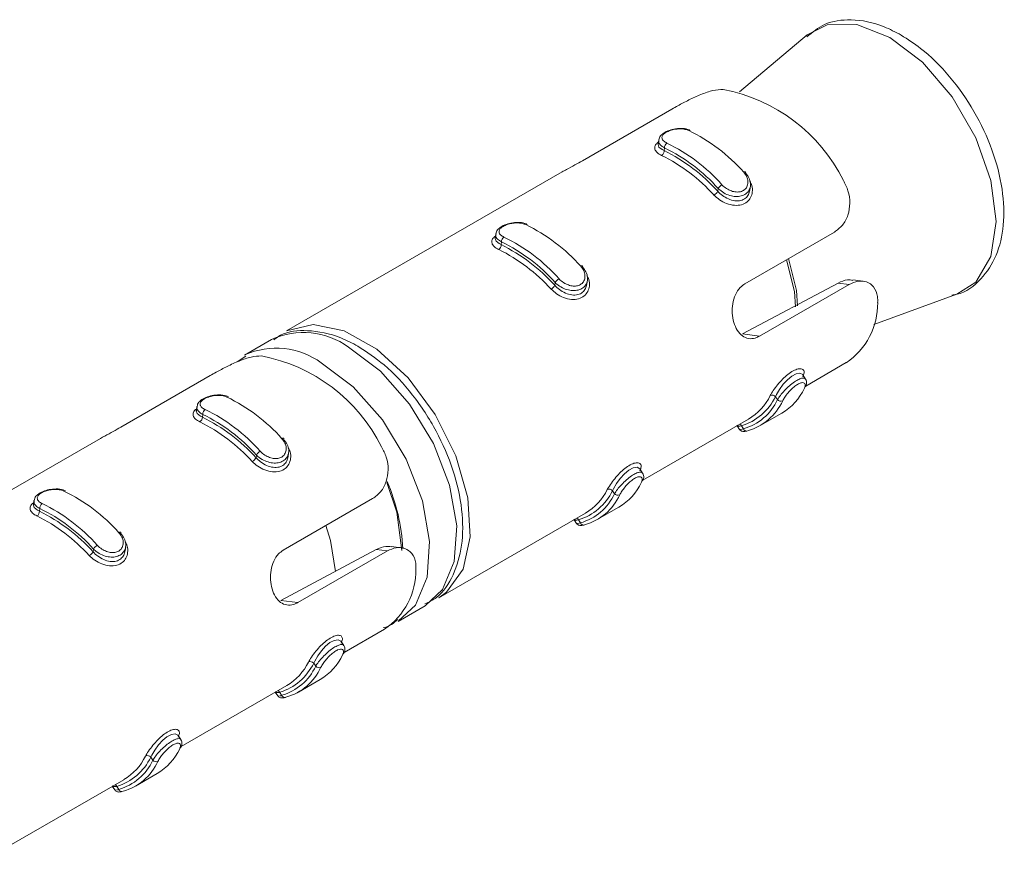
# Model space of a CAD drawing. Header units: millimetres. Extents: x -167 to 576, y -740 to -71.
# Tile 7 of 21: x 162 to 187, y -450 to -428. Entities that reach past the tile are written whole.
import ezdxf

# ---------------------------------------------------------------- set-up
doc = ezdxf.new("R2010")
doc.units = ezdxf.units.MM

msp = doc.modelspace()

# ---------------------------------------------------------------- linework, layer by layer
at = {"color": 7, "linetype": 'Continuous', "lineweight": 15}
for p, q in [((182.329, -428.417), (180.564, -429.897)), ((178.806, -430.349), (176.477, -431.694)), ((178.462, -431.153), (178.446, -431.26)), ((178.603, -431.429), (178.614, -431.359)), ((175.949, -431.984), (168.774, -436.126)), ((180.001, -432.486), (180.011, -432.417)), ((180.833, -432.462), (180.849, -432.355)), ((174.219, -433.602), (174.204, -433.709)), ((180.708, -434.897), (183.037, -433.552)), ((174.361, -433.878), (174.371, -433.808)), ((175.758, -434.936), (175.768, -434.866)), ((176.591, -434.911), (176.606, -434.804)), ((180.643, -436.202), (183.131, -434.878)), ((183.42, -434.915), (181.09, -436.26)), ((183.42, -434.915), (183.131, -434.878)), ((183.784, -434.83), (183.517, -434.795)), ((184.063, -435.959), (186.228, -435.17)), ((181.09, -436.26), (180.643, -436.202)), ((168.384, -436.35), (167.677, -436.758)), ((167.715, -436.779), (167.486, -436.932)), ((182.291, -437.559), (183.344, -436.951)), ((166.785, -437.289), (164.456, -438.633)), ((182.287, -437.377), (182.216, -437.27)), ((181.503, -437.837), (181.554, -437.914)), ((166.441, -438.092), (166.426, -438.199)), ((166.583, -438.368), (166.593, -438.299)), ((181.105, -438.588), (181.671, -438.262)), ((178.049, -440.008), (180.799, -438.421)), ((180.502, -438.592), (180.566, -438.689)), ((180.616, -438.596), (180.667, -438.674)), ((163.928, -438.924), (156.753, -443.065)), ((168.813, -439.401), (168.828, -439.294)), ((167.98, -439.426), (167.99, -439.356)), ((178.044, -439.826), (177.973, -439.719)), ((177.26, -440.286), (177.312, -440.363)), ((162.199, -440.541), (162.183, -440.648)), ((168.687, -441.836), (171.016, -440.491)), ((162.34, -440.817), (162.35, -440.748)), ((172.738, -443.074), (176.556, -440.87)), ((176.863, -441.038), (177.428, -440.711)), ((176.259, -441.042), (176.324, -441.139)), ((176.373, -441.046), (176.425, -441.123)), ((163.737, -441.875), (163.747, -441.806)), ((164.57, -441.85), (164.586, -441.743)), ((168.622, -443.141), (171.111, -441.817)), ((171.399, -441.855), (169.07, -443.199)), ((171.399, -441.855), (171.111, -441.817)), ((171.763, -441.769), (171.496, -441.734)), ((169.07, -443.199), (168.622, -443.141)), ((171.677, -443.687), (172.384, -443.279)), ((170.271, -444.499), (171.323, -443.891)), ((170.266, -444.316), (170.195, -444.209)), ((169.482, -444.776), (169.533, -444.854)), ((169.085, -445.528), (169.65, -445.201)), ((166.028, -446.948), (168.778, -445.36)), ((168.481, -445.532), (168.545, -445.629)), ((168.595, -445.536), (168.646, -445.613)), ((166.023, -446.765), (165.952, -446.658)), ((165.239, -447.225), (165.291, -447.303)), ((160.717, -450.014), (164.535, -447.81)), ((164.842, -447.977), (165.408, -447.65)), ((164.238, -447.981), (164.303, -448.078)), ((164.352, -447.985), (164.404, -448.063))]:
    msp.add_line(p, q, dxfattribs=at)
at = {"color": 8, "linetype": 'Continuous', "lineweight": 15, "flags": 128}
for points in [[(186.228, -435.17), (186.718, -434.854), (187.112, -434.189), (187.247, -433.279), (187.112, -432.212), (186.718, -431.093), (186.105, -430.031), (185.333, -429.13), (184.476, -428.48), (183.62, -428.142), (182.848, -428.15), (182.329, -428.417)], [(182.026, -435.497), (181.994, -435.099), (181.787, -434.274)], [(181.84, -434.243), (182.048, -435.071), (182.08, -435.472)], [(172.384, -443.279), (172.834, -442.862), (173.142, -442.133), (173.205, -441.199), (173.017, -440.141), (172.596, -439.055), (171.978, -438.036), (171.218, -437.175), (170.384, -436.548)], [(169.677, -436.956), (170.511, -437.583), (171.271, -438.444), (171.889, -439.463), (172.31, -440.549), (172.498, -441.607), (172.435, -442.541), (172.127, -443.27), (171.692, -443.678)], [(180.572, -438.686), (180.577, -438.694), (180.637, -438.684), (180.667, -438.674), (180.667, -438.674), (180.667, -438.674)], [(176.329, -441.135), (176.335, -441.143), (176.395, -441.133), (176.425, -441.123), (176.425, -441.123), (176.425, -441.123)], [(168.551, -445.625), (168.556, -445.634), (168.617, -445.623), (168.646, -445.613), (168.646, -445.613), (168.646, -445.613)], [(164.309, -448.074), (164.314, -448.083), (164.374, -448.073), (164.404, -448.063), (164.404, -448.063), (164.404, -448.063)]]:
    msp.add_lwpolyline(points, dxfattribs=at)
at = {"color": 7, "linetype": 'Continuous', "lineweight": 15, "flags": 128}
for points in [[(178.449, -431.26), (178.445, -431.27), (178.47, -431.338), (178.55, -431.403), (178.603, -431.429), (178.603, -431.429), (178.603, -431.429)], [(180.718, -432.009), (180.722, -431.998), (180.724, -431.99), (180.722, -431.983), (180.717, -431.979), (180.71, -431.978), (180.701, -431.98), (180.689, -431.984), (180.676, -431.991)], [(174.207, -433.71), (174.203, -433.719), (174.227, -433.788), (174.308, -433.852), (174.361, -433.878), (174.361, -433.878), (174.361, -433.878)], [(176.475, -434.458), (176.48, -434.447), (176.481, -434.439), (176.479, -434.432), (176.475, -434.429), (176.468, -434.428), (176.458, -434.429), (176.446, -434.434), (176.433, -434.44)], [(168.774, -436.126), (169.467, -435.959), (170.276, -436.121), (171.125, -436.599), (171.94, -437.348), (172.646, -438.302), (173.18, -439.373), (173.494, -440.467), (173.558, -441.483), (173.368, -442.329), (172.941, -442.931), (172.738, -443.074)], [(182.213, -437.271), (182.211, -437.263), (182.141, -437.227), (182.039, -437.242), (181.925, -437.303), (181.813, -437.396), (181.706, -437.515), (181.607, -437.65), (181.528, -437.784), (181.503, -437.837), (181.503, -437.837), (181.503, -437.837)], [(166.428, -438.2), (166.425, -438.209), (166.449, -438.278), (166.53, -438.343), (166.583, -438.368), (166.583, -438.368), (166.583, -438.368)], [(168.697, -438.948), (168.701, -438.938), (168.703, -438.929), (168.701, -438.923), (168.697, -438.919), (168.689, -438.918), (168.68, -438.92), (168.668, -438.924), (168.655, -438.931)], [(177.971, -439.721), (177.968, -439.712), (177.899, -439.676), (177.796, -439.691), (177.682, -439.752), (177.57, -439.845), (177.463, -439.964), (177.365, -440.099), (177.286, -440.233), (177.26, -440.286), (177.26, -440.286), (177.26, -440.286)], [(171.381, -440.076), (171.642, -440.846), (171.774, -441.842)], [(162.186, -440.649), (162.182, -440.658), (162.206, -440.727), (162.287, -440.792), (162.34, -440.817), (162.34, -440.817), (162.34, -440.817)], [(164.455, -441.397), (164.459, -441.387), (164.46, -441.378), (164.458, -441.372), (164.454, -441.368), (164.447, -441.367), (164.437, -441.369), (164.426, -441.373), (164.412, -441.38)], [(169.799, -441.194), (169.92, -441.58), (170.049, -442.393)], [(170.192, -444.211), (170.19, -444.202), (170.12, -444.167), (170.018, -444.182), (169.904, -444.242), (169.792, -444.336), (169.685, -444.454), (169.586, -444.589), (169.507, -444.723), (169.482, -444.776), (169.482, -444.776), (169.482, -444.776)], [(165.95, -446.66), (165.947, -446.651), (165.878, -446.616), (165.775, -446.631), (165.661, -446.691), (165.549, -446.785), (165.442, -446.903), (165.344, -447.038), (165.265, -447.173), (165.239, -447.225), (165.239, -447.225), (165.239, -447.225)]]:
    msp.add_lwpolyline(points, dxfattribs=at)
at = {"color": 7, "linetype": 'Continuous', "lineweight": 15}
for centre, radius, start, end in [((179.321, -434.171), 4.411, 26.4486, 79.2965), ((177.229, -435.055), 4.612, 41.6341, 64.1111), ((178.755, -431.351), 0.141, 123.3858, 183.3729), ((176.65, -435.404), 4.497, 41.6348, 64.1107), ((176.663, -435.382), 4.612, 41.6341, 64.1111), ((178.461, -431.435), 0.143, 303.2754, 2.6631), ((176.482, -435.688), 4.617, 42.2008, 63.5445), ((176.495, -435.665), 4.732, 42.2004, 63.5453), ((180.25, -432.557), 0.277, 120.3499, 149.6654), ((179.767, -432.355), 0.269, 300.3775, 330.6429), ((172.986, -437.504), 4.612, 41.6341, 64.1111), ((174.512, -433.8), 0.141, 123.3882, 183.3704), ((172.421, -437.831), 4.612, 41.6341, 64.1111), ((174.218, -433.884), 0.143, 303.2754, 2.6631), ((172.253, -438.114), 4.732, 42.2004, 63.5453), ((172.408, -437.854), 4.497, 41.6348, 64.1107), ((172.24, -438.137), 4.617, 42.2008, 63.5445), ((175.524, -434.804), 0.269, 300.3775, 330.6429), ((176.007, -435.006), 0.277, 120.3512, 149.6641), ((182.31, -435.414), 1.854, 303.9313, 0.8135), ((167.3, -441.11), 4.411, 26.4486, 79.2965), ((180.042, -437.149), 1.48, 300.76, 333.6449), ((181.415, -437.911), 0.115, 40.2002, 114.3994), ((180.908, -436.983), 1.49, 300.8292, 334.7819), ((165.208, -441.995), 4.612, 41.6341, 64.1111), ((180.189, -437.201), 1.459, 286.9932, 334.1664), ((180.288, -437.334), 1.393, 285.7918, 335.3669), ((180.391, -437.348), 1.429, 285.7914, 335.3677), ((181.642, -437.839), 0.116, 220.7926, 294.4766), ((166.734, -438.29), 0.141, 123.3882, 183.3704), ((164.629, -442.344), 4.497, 41.6348, 64.1107), ((164.642, -442.321), 4.612, 41.6341, 64.1111), ((166.44, -438.375), 0.143, 303.2754, 2.6631), ((164.462, -442.627), 4.617, 42.2008, 63.5445), ((164.475, -442.605), 4.732, 42.2004, 63.5453), ((168.229, -439.496), 0.277, 120.3512, 149.6641), ((167.746, -439.294), 0.269, 300.3775, 330.6429), ((176.665, -439.432), 1.49, 300.8292, 334.7819), ((160.965, -444.444), 4.612, 41.6341, 64.1111), ((175.947, -439.65), 1.459, 286.9932, 334.1664), ((176.045, -439.783), 1.393, 285.7918, 335.3669), ((175.799, -439.599), 1.48, 300.76, 333.6449), ((177.173, -440.36), 0.115, 40.2002, 114.3994), ((177.399, -440.288), 0.116, 220.7954, 294.4738), ((162.491, -440.739), 0.141, 123.3877, 183.3716), ((160.4, -444.77), 4.612, 41.6341, 64.1111), ((176.148, -439.798), 1.429, 285.7914, 335.3677), ((162.197, -440.824), 0.143, 303.2755, 2.6623), ((160.232, -445.054), 4.732, 42.2004, 63.5453), ((160.387, -444.793), 4.497, 41.6348, 64.1107), ((160.219, -445.076), 4.617, 42.2008, 63.5445), ((163.503, -441.743), 0.269, 300.3776, 330.6425), ((163.987, -441.946), 0.277, 120.3509, 149.6647), ((170.289, -442.353), 1.854, 303.9313, 0.8135), ((169.394, -444.85), 0.115, 40.2002, 114.3994), ((168.887, -443.922), 1.49, 300.8292, 334.7819), ((168.168, -444.14), 1.459, 286.9932, 334.1664), ((168.267, -444.273), 1.393, 285.7918, 335.3669), ((168.37, -444.288), 1.429, 285.7914, 335.3677), ((168.021, -444.089), 1.48, 300.76, 333.6449), ((169.621, -444.778), 0.116, 220.7954, 294.4738), ((164.644, -446.371), 1.49, 300.8292, 334.7819), ((163.926, -446.589), 1.459, 286.9932, 334.1664), ((163.778, -446.538), 1.48, 300.76, 333.6449), ((165.152, -447.299), 0.115, 40.201, 114.3994), ((164.025, -446.722), 1.393, 285.7918, 335.3669), ((164.128, -446.737), 1.429, 285.7914, 335.3677), ((165.378, -447.227), 0.116, 220.7941, 294.4743)]:
    msp.add_arc(centre, radius, start, end, dxfattribs=at)
at = {"color": 8, "linetype": 'Continuous', "lineweight": 15}
for centre, radius, start, end in [((169.218, -438.125), 1.961, 53.5135, 115.1757), ((168.509, -438.539), 1.967, 53.573, 114.5645), ((180.519, -438.64), 0.106, 24.4306, 58.218), ((180.751, -438.642), 0.0893, 201.0929, 275.8706), ((166.915, -442.012), 4.888, 2.4536, 23.7392), ((176.276, -441.09), 0.106, 24.426, 58.2226), ((176.508, -441.091), 0.0893, 201.0929, 275.8706), ((168.498, -445.58), 0.106, 24.426, 58.2226), ((168.73, -445.581), 0.0893, 201.0929, 275.8706), ((164.256, -448.029), 0.106, 24.4258, 58.2256), ((164.487, -448.031), 0.0893, 201.0933, 275.8687)]:
    msp.add_arc(centre, radius, start, end, dxfattribs=at)
at = {"color": 7, "linetype": 'Continuous', "lineweight": 15}
for points, knots in [([(184.776, -428.422), (184.628, -428.344), (184.195, -428.118), (183.511, -427.983), (182.793, -428.078), (182.465, -428.346), (182.318, -428.467)], [0, 0, 0, 0, 0.171162, 0.4973396, 0.774701, 1, 1, 1, 1]), ([(186.092, -435.19), (186.137, -435.185), (186.431, -435.15), (186.872, -434.8), (187.286, -434.179), (187.471, -433.374), (187.437, -432.435), (187.173, -431.41), (186.699, -430.394), (186.055, -429.478), (185.389, -428.814), (184.946, -428.531), (184.776, -428.422)], [0, 0, 0, 0, 0.019315, 0.129026, 0.234516, 0.342563, 0.45718, 0.574604, 0.69182, 0.80904, 0.926894, 1, 1, 1, 1]), ([(180.14, -429.837), (180.055, -429.841), (179.885, -429.851), (179.567, -429.96), (179.249, -430.106), (178.99, -430.244), (178.857, -430.32), (178.806, -430.349)], [0, 0, 0, 0, 0.227111, 0.454906, 0.667252, 0.872126, 1, 1, 1, 1]), ([(179.282, -430.902), (179.262, -430.893), (179.196, -430.859), (179.044, -430.845), (178.861, -430.862), (178.687, -430.914), (178.558, -430.99), (178.48, -431.072), (178.471, -431.131), (178.469, -431.15)], [0, 0, 0, 0, 0.075989, 0.261814, 0.433962, 0.597193, 0.772821, 0.927359, 1, 1, 1, 1]), ([(179.243, -430.906), (179.231, -430.901), (179.184, -430.882), (179.085, -430.862), (178.949, -430.863), (178.817, -430.885), (178.7, -430.926), (178.606, -430.981), (178.549, -431.047), (178.542, -431.115), (178.583, -431.181), (178.645, -431.215), (178.677, -431.233)], [0, 0, 0, 0, 0.0372759, 0.1498263, 0.2562853, 0.3564283, 0.4534504, 0.5532113, 0.6600019, 0.7724209, 0.8859216, 1, 1, 1, 1]), ([(178.539, -431.554), (178.518, -431.544), (178.45, -431.508), (178.376, -431.438), (178.352, -431.349), (178.378, -431.269), (178.433, -431.223), (178.454, -431.205)], [0, 0, 0, 0, 0.116556, 0.374957, 0.620492, 0.852136, 1, 1, 1, 1]), ([(176.477, -431.694), (176.413, -431.73), (176.287, -431.801), (176.096, -431.903), (175.987, -431.963), (175.949, -431.984)], [0, 0, 0, 0, 0.395935, 0.79169, 1, 1, 1, 1]), ([(180.718, -432.009), (180.718, -432.009), (180.756, -432.052), (180.822, -432.137), (180.861, -432.286), (180.841, -432.426), (180.765, -432.537), (180.648, -432.607), (180.507, -432.632), (180.351, -432.615), (180.191, -432.557), (180.079, -432.479), (180.023, -432.431), (180.011, -432.417), (180.011, -432.417)], [0, 0, 0, 0, 0.000042, 0.112217, 0.224487, 0.337098, 0.445585, 0.547543, 0.646165, 0.746788, 0.852424, 0.963247, 0.999958, 1, 1, 1, 1]), ([(180.11, -432.318), (180.121, -432.329), (180.164, -432.374), (180.256, -432.44), (180.384, -432.495), (180.509, -432.514), (180.624, -432.497), (180.718, -432.441), (180.778, -432.348), (180.793, -432.229), (180.761, -432.102), (180.704, -432.028), (180.676, -431.991)], [0, 0, 0, 0, 0.037283, 0.149822, 0.256282, 0.356425, 0.453447, 0.553211, 0.659992, 0.772423, 0.885912, 1, 1, 1, 1]), ([(183.037, -433.552), (183.111, -433.497), (183.259, -433.387), (183.402, -433.114), (183.454, -432.799), (183.411, -432.48), (183.315, -432.294), (183.27, -432.206)], [0, 0, 0, 0, 0.204182, 0.408372, 0.612328, 0.81813, 1, 1, 1, 1]), ([(180.001, -432.486), (180.001, -432.486), (180.033, -432.53), (180.122, -432.602), (180.275, -432.696), (180.445, -432.746), (180.602, -432.74), (180.725, -432.677), (180.806, -432.58), (180.823, -432.499), (180.831, -432.461)], [0, 0, 0, 0, 0.0000462, 0.1410243, 0.2978728, 0.4561864, 0.6078246, 0.7477196, 0.8814296, 1, 1, 1, 1]), ([(175.039, -433.351), (175.02, -433.342), (174.954, -433.309), (174.802, -433.294), (174.618, -433.311), (174.445, -433.363), (174.315, -433.439), (174.237, -433.521), (174.229, -433.58), (174.226, -433.599)], [0, 0, 0, 0, 0.075989, 0.261814, 0.433962, 0.597193, 0.772821, 0.927359, 1, 1, 1, 1]), ([(175, -433.355), (174.988, -433.351), (174.941, -433.331), (174.843, -433.312), (174.707, -433.312), (174.575, -433.335), (174.457, -433.375), (174.363, -433.43), (174.307, -433.496), (174.3, -433.564), (174.34, -433.63), (174.403, -433.665), (174.434, -433.682)], [0, 0, 0, 0, 0.037276, 0.149827, 0.256286, 0.356429, 0.453451, 0.553212, 0.66, 0.772421, 0.885921, 1, 1, 1, 1]), ([(174.296, -434.004), (174.275, -433.993), (174.207, -433.958), (174.133, -433.888), (174.109, -433.798), (174.136, -433.718), (174.19, -433.672), (174.212, -433.654)], [0, 0, 0, 0, 0.116556, 0.374957, 0.620493, 0.85214, 1, 1, 1, 1]), ([(176.475, -434.458), (176.475, -434.458), (176.513, -434.501), (176.579, -434.586), (176.619, -434.736), (176.599, -434.875), (176.522, -434.987), (176.406, -435.056), (176.264, -435.081), (176.108, -435.064), (175.948, -435.006), (175.837, -434.928), (175.781, -434.88), (175.768, -434.866), (175.768, -434.866)], [0, 0, 0, 0, 0.000042, 0.1122169, 0.224486, 0.3370983, 0.4455853, 0.5475406, 0.6461654, 0.7467885, 0.8524242, 0.963247, 0.999958, 1, 1, 1, 1]), ([(175.867, -434.767), (175.878, -434.778), (175.922, -434.823), (176.013, -434.889), (176.141, -434.944), (176.267, -434.964), (176.381, -434.946), (176.475, -434.89), (176.536, -434.797), (176.55, -434.679), (176.519, -434.552), (176.462, -434.478), (176.433, -434.44)], [0, 0, 0, 0, 0.037283, 0.149821, 0.256281, 0.356424, 0.453449, 0.55321, 0.659991, 0.772422, 0.885912, 1, 1, 1, 1]), ([(175.758, -434.936), (175.758, -434.936), (175.79, -434.979), (175.88, -435.052), (176.032, -435.146), (176.202, -435.195), (176.36, -435.189), (176.483, -435.127), (176.564, -435.029), (176.58, -434.948), (176.588, -434.91)], [0, 0, 0, 0, 0.000046, 0.141024, 0.297872, 0.456188, 0.607823, 0.747717, 0.881427, 1, 1, 1, 1]), ([(181.09, -436.26), (181.053, -436.279), (180.956, -436.326), (180.798, -436.335), (180.636, -436.266), (180.503, -436.118), (180.411, -435.909), (180.369, -435.665), (180.381, -435.411), (180.452, -435.175), (180.566, -434.996), (180.666, -434.926), (180.708, -434.897)], [0, 0, 0, 0, 0.067544, 0.172851, 0.27938, 0.387323, 0.494685, 0.600404, 0.705956, 0.81303, 0.921038, 1, 1, 1, 1]), ([(183.131, -434.878), (183.216, -434.84), (183.351, -434.779), (183.471, -434.8), (183.516, -434.808)], [0, 0, 0, 0, 0.628598, 1, 1, 1, 1]), ([(184.163, -435.387), (184.164, -435.334), (184.166, -435.179), (184.078, -434.97), (183.886, -434.835), (183.654, -434.81), (183.497, -434.881), (183.42, -434.915)], [0, 0, 0, 0, 0.128838, 0.376939, 0.595711, 0.802061, 1, 1, 1, 1]), ([(170.634, -436.523), (170.484, -436.445), (170.048, -436.215), (169.363, -436.087), (168.748, -436.132), (168.502, -436.313), (168.445, -436.356)], [0, 0, 0, 0, 0.199025, 0.57828, 0.901691, 1, 1, 1, 1]), ([(172.377, -443.234), (172.48, -443.184), (172.802, -443.028), (173.142, -442.485), (173.37, -441.713), (173.369, -440.779), (173.141, -439.753), (172.696, -438.718), (172.075, -437.77), (171.368, -437.008), (170.863, -436.675), (170.634, -436.523)], [0, 0, 0, 0, 0.053296, 0.165449, 0.279085, 0.399593, 0.52378, 0.647854, 0.771823, 0.896323, 1, 1, 1, 1]), ([(168.119, -436.776), (168.034, -436.781), (167.864, -436.79), (167.546, -436.899), (167.228, -437.046), (166.969, -437.184), (166.836, -437.259), (166.785, -437.289)], [0, 0, 0, 0, 0.227111, 0.454904, 0.66725, 0.872124, 1, 1, 1, 1]), ([(181.368, -437.806), (181.378, -437.787), (181.411, -437.727), (181.494, -437.604), (181.618, -437.451), (181.754, -437.313), (181.896, -437.2), (182.036, -437.124), (182.157, -437.101), (182.235, -437.134), (182.26, -437.209), (182.23, -437.282), (182.216, -437.316)], [0, 0, 0, 0, 0.049964, 0.160718, 0.265969, 0.365258, 0.462971, 0.565671, 0.676023, 0.789425, 0.900468, 1, 1, 1, 1]), ([(182.255, -437.617), (182.259, -437.608), (182.276, -437.571), (182.284, -437.518), (182.258, -437.477), (182.203, -437.466), (182.125, -437.488), (182.03, -437.544), (181.925, -437.631), (181.826, -437.739), (181.741, -437.851), (181.707, -437.913), (181.69, -437.944)], [0, 0, 0, 0, 0.03728, 0.149822, 0.256282, 0.356427, 0.45345, 0.553211, 0.66, 0.772423, 0.885913, 1, 1, 1, 1]), ([(182.279, -437.583), (182.287, -437.569), (182.311, -437.526), (182.322, -437.449), (182.295, -437.399), (182.285, -437.38)], [0, 0, 0, 0, 0.233682, 0.722959, 1, 1, 1, 1]), ([(167.261, -437.842), (167.242, -437.832), (167.175, -437.799), (167.024, -437.784), (166.84, -437.801), (166.666, -437.853), (166.537, -437.93), (166.459, -438.011), (166.45, -438.07), (166.448, -438.089)], [0, 0, 0, 0, 0.075989, 0.261814, 0.433962, 0.597193, 0.772821, 0.927359, 1, 1, 1, 1]), ([(167.222, -437.846), (167.21, -437.841), (167.163, -437.821), (167.065, -437.802), (166.928, -437.802), (166.797, -437.825), (166.679, -437.865), (166.585, -437.921), (166.528, -437.986), (166.521, -438.055), (166.562, -438.12), (166.625, -438.155), (166.656, -438.172)], [0, 0, 0, 0, 0.037276, 0.149827, 0.256286, 0.356429, 0.453451, 0.553212, 0.66, 0.772421, 0.885921, 1, 1, 1, 1]), ([(166.518, -438.494), (166.497, -438.483), (166.429, -438.448), (166.355, -438.378), (166.331, -438.288), (166.357, -438.209), (166.412, -438.163), (166.434, -438.145)], [0, 0, 0, 0, 0.116556, 0.374957, 0.620493, 0.85214, 1, 1, 1, 1]), ([(164.456, -438.633), (164.393, -438.669), (164.266, -438.741), (164.075, -438.842), (163.966, -438.903), (163.928, -438.924)], [0, 0, 0, 0, 0.39593, 0.791685, 1, 1, 1, 1]), ([(180.568, -438.69), (180.577, -438.701), (180.596, -438.724), (180.637, -438.74), (180.683, -438.745), (180.726, -438.74), (180.758, -438.73), (180.77, -438.726)], [0, 0, 0, 0, 0.156353, 0.319397, 0.515529, 0.825474, 1, 1, 1, 1]), ([(168.697, -438.948), (168.697, -438.948), (168.735, -438.992), (168.801, -439.077), (168.841, -439.226), (168.821, -439.365), (168.744, -439.477), (168.627, -439.546), (168.486, -439.572), (168.33, -439.554), (168.17, -439.496), (168.058, -439.419), (168.002, -439.371), (167.99, -439.356), (167.99, -439.356)], [0, 0, 0, 0, 0.000042, 0.1122169, 0.224486, 0.3370983, 0.4455853, 0.5475406, 0.6461654, 0.7467885, 0.8524242, 0.963247, 0.999958, 1, 1, 1, 1]), ([(168.089, -439.257), (168.1, -439.268), (168.144, -439.313), (168.235, -439.379), (168.363, -439.434), (168.489, -439.454), (168.603, -439.437), (168.697, -439.381), (168.758, -439.287), (168.772, -439.169), (168.741, -439.042), (168.683, -438.968), (168.655, -438.931)], [0, 0, 0, 0, 0.037283, 0.149821, 0.256281, 0.356424, 0.453449, 0.55321, 0.659991, 0.772422, 0.885912, 1, 1, 1, 1]), ([(171.016, -440.491), (171.09, -440.437), (171.238, -440.327), (171.381, -440.053), (171.434, -439.738), (171.39, -439.419), (171.294, -439.233), (171.249, -439.146)], [0, 0, 0, 0, 0.204182, 0.408373, 0.612327, 0.81813, 1, 1, 1, 1]), ([(167.98, -439.426), (167.98, -439.426), (168.012, -439.469), (168.102, -439.542), (168.254, -439.636), (168.424, -439.685), (168.582, -439.679), (168.705, -439.617), (168.785, -439.52), (168.802, -439.439), (168.81, -439.401)], [0, 0, 0, 0, 0.000046, 0.141024, 0.297872, 0.456188, 0.607823, 0.747717, 0.881427, 1, 1, 1, 1]), ([(177.125, -440.255), (177.136, -440.237), (177.169, -440.176), (177.252, -440.053), (177.376, -439.9), (177.512, -439.762), (177.653, -439.649), (177.793, -439.573), (177.915, -439.55), (177.993, -439.583), (178.018, -439.658), (177.988, -439.731), (177.974, -439.766)], [0, 0, 0, 0, 0.049964, 0.160718, 0.265969, 0.365259, 0.462973, 0.565671, 0.676022, 0.789426, 0.900468, 1, 1, 1, 1]), ([(178.037, -440.033), (178.045, -440.018), (178.069, -439.975), (178.08, -439.899), (178.052, -439.848), (178.042, -439.829)], [0, 0, 0, 0, 0.233682, 0.722959, 1, 1, 1, 1]), ([(178.013, -440.067), (178.017, -440.057), (178.034, -440.021), (178.041, -439.967), (178.015, -439.926), (177.96, -439.915), (177.882, -439.937), (177.787, -439.993), (177.683, -440.081), (177.584, -440.188), (177.499, -440.3), (177.464, -440.362), (177.447, -440.393)], [0, 0, 0, 0, 0.03728, 0.149822, 0.256282, 0.356427, 0.453451, 0.553212, 0.659999, 0.772423, 0.885912, 1, 1, 1, 1]), ([(163.018, -440.291), (162.999, -440.281), (162.933, -440.248), (162.781, -440.234), (162.597, -440.251), (162.424, -440.303), (162.294, -440.379), (162.216, -440.46), (162.208, -440.52), (162.205, -440.539)], [0, 0, 0, 0, 0.075989, 0.261814, 0.433962, 0.597195, 0.772821, 0.927359, 1, 1, 1, 1]), ([(162.979, -440.295), (162.967, -440.29), (162.92, -440.27), (162.822, -440.251), (162.686, -440.251), (162.554, -440.274), (162.436, -440.315), (162.342, -440.37), (162.286, -440.435), (162.279, -440.504), (162.319, -440.569), (162.382, -440.604), (162.413, -440.621)], [0, 0, 0, 0, 0.037276, 0.149826, 0.256286, 0.356428, 0.45345, 0.553213, 0.660001, 0.772421, 0.885921, 1, 1, 1, 1]), ([(162.276, -440.943), (162.254, -440.932), (162.186, -440.897), (162.112, -440.827), (162.088, -440.738), (162.115, -440.658), (162.17, -440.612), (162.191, -440.594)], [0, 0, 0, 0, 0.116557, 0.374958, 0.620492, 0.85214, 1, 1, 1, 1]), ([(176.325, -441.139), (176.335, -441.15), (176.353, -441.173), (176.394, -441.189), (176.44, -441.194), (176.484, -441.19), (176.516, -441.179), (176.527, -441.175)], [0, 0, 0, 0, 0.156351, 0.319396, 0.515528, 0.825474, 1, 1, 1, 1]), ([(164.455, -441.397), (164.455, -441.397), (164.492, -441.441), (164.559, -441.526), (164.598, -441.675), (164.578, -441.815), (164.502, -441.926), (164.385, -441.996), (164.243, -442.021), (164.087, -442.004), (163.927, -441.945), (163.816, -441.868), (163.76, -441.82), (163.747, -441.806), (163.747, -441.806)], [0, 0, 0, 0, 0.000042, 0.112217, 0.224486, 0.337098, 0.445586, 0.547541, 0.646166, 0.746788, 0.852424, 0.963247, 0.999958, 1, 1, 1, 1]), ([(163.847, -441.706), (163.857, -441.718), (163.901, -441.762), (163.992, -441.828), (164.12, -441.883), (164.246, -441.903), (164.36, -441.886), (164.454, -441.83), (164.515, -441.737), (164.529, -441.618), (164.498, -441.491), (164.441, -441.417), (164.412, -441.38)], [0, 0, 0, 0, 0.037283, 0.149822, 0.256281, 0.356424, 0.453448, 0.55321, 0.659991, 0.772423, 0.885912, 1, 1, 1, 1]), ([(163.737, -441.875), (163.737, -441.875), (163.769, -441.919), (163.859, -441.991), (164.012, -442.085), (164.181, -442.135), (164.339, -442.128), (164.462, -442.066), (164.543, -441.969), (164.559, -441.888), (164.567, -441.85)], [0, 0, 0, 0, 0.0000462, 0.1410242, 0.2978725, 0.4561871, 0.6078237, 0.7477185, 0.8814284, 1, 1, 1, 1]), ([(169.07, -443.199), (169.032, -443.218), (168.935, -443.266), (168.777, -443.274), (168.615, -443.205), (168.482, -443.058), (168.39, -442.849), (168.348, -442.604), (168.36, -442.35), (168.431, -442.115), (168.545, -441.936), (168.645, -441.866), (168.687, -441.836)], [0, 0, 0, 0, 0.067544, 0.172851, 0.27938, 0.387323, 0.494685, 0.600404, 0.705957, 0.81303, 0.921038, 1, 1, 1, 1]), ([(171.111, -441.817), (171.195, -441.779), (171.33, -441.719), (171.45, -441.739), (171.495, -441.747)], [0, 0, 0, 0, 0.628598, 1, 1, 1, 1]), ([(172.142, -442.327), (172.143, -442.274), (172.146, -442.118), (172.057, -441.91), (171.865, -441.774), (171.633, -441.749), (171.476, -441.82), (171.399, -441.855)], [0, 0, 0, 0, 0.128838, 0.376938, 0.595709, 0.802061, 1, 1, 1, 1]), ([(171.3, -443.845), (171.304, -443.844), (171.448, -443.832), (171.561, -443.735), (171.671, -443.641)], [0, 0, 0, 0, 0.025134, 1, 1, 1, 1]), ([(169.347, -444.746), (169.357, -444.727), (169.39, -444.666), (169.473, -444.544), (169.597, -444.391), (169.734, -444.252), (169.875, -444.139), (170.015, -444.064), (170.137, -444.04), (170.215, -444.073), (170.239, -444.149), (170.21, -444.221), (170.196, -444.256)], [0, 0, 0, 0, 0.049964, 0.160718, 0.265969, 0.365259, 0.462973, 0.565671, 0.676022, 0.789426, 0.900468, 1, 1, 1, 1]), ([(170.234, -444.557), (170.239, -444.548), (170.256, -444.511), (170.263, -444.458), (170.237, -444.416), (170.182, -444.406), (170.104, -444.427), (170.009, -444.483), (169.904, -444.571), (169.805, -444.678), (169.721, -444.79), (169.686, -444.852), (169.669, -444.883)], [0, 0, 0, 0, 0.03728, 0.149822, 0.256282, 0.356427, 0.453451, 0.553212, 0.659999, 0.772423, 0.885912, 1, 1, 1, 1]), ([(170.259, -444.523), (170.266, -444.509), (170.291, -444.465), (170.302, -444.389), (170.274, -444.338), (170.264, -444.32)], [0, 0, 0, 0, 0.233682, 0.722959, 1, 1, 1, 1]), ([(168.547, -445.629), (168.556, -445.64), (168.575, -445.663), (168.616, -445.679), (168.662, -445.684), (168.706, -445.68), (168.737, -445.669), (168.749, -445.666)], [0, 0, 0, 0, 0.156351, 0.319396, 0.515528, 0.825474, 1, 1, 1, 1]), ([(165.104, -447.195), (165.115, -447.176), (165.148, -447.115), (165.231, -446.993), (165.355, -446.84), (165.491, -446.701), (165.633, -446.588), (165.773, -446.513), (165.894, -446.489), (165.972, -446.522), (165.997, -446.598), (165.967, -446.671), (165.953, -446.705)], [0, 0, 0, 0, 0.049964, 0.160718, 0.265969, 0.365259, 0.462972, 0.56567, 0.676023, 0.789425, 0.900468, 1, 1, 1, 1]), ([(166.016, -446.972), (166.024, -446.958), (166.048, -446.914), (166.059, -446.838), (166.031, -446.787), (166.021, -446.769)], [0, 0, 0, 0, 0.233682, 0.722957, 1, 1, 1, 1]), ([(165.992, -447.006), (165.996, -446.997), (166.013, -446.96), (166.02, -446.907), (165.994, -446.865), (165.939, -446.855), (165.861, -446.877), (165.766, -446.932), (165.662, -447.02), (165.563, -447.128), (165.478, -447.239), (165.443, -447.301), (165.426, -447.333)], [0, 0, 0, 0, 0.03728, 0.149822, 0.256283, 0.356427, 0.45345, 0.553213, 0.659999, 0.772423, 0.885912, 1, 1, 1, 1]), ([(164.305, -448.079), (164.314, -448.09), (164.333, -448.113), (164.373, -448.129), (164.419, -448.134), (164.463, -448.129), (164.495, -448.119), (164.506, -448.115)], [0, 0, 0, 0, 0.156351, 0.319396, 0.515528, 0.825474, 1, 1, 1, 1])]:
    msp.add_open_spline(points, degree=3, knots=knots, dxfattribs=at)
at = {"color": 8, "linetype": 'Continuous', "lineweight": 15}
for points, knots in [([(178.614, -431.359), (178.614, -431.359), (178.572, -431.335), (178.504, -431.288), (178.455, -431.213), (178.466, -431.167), (178.47, -431.15)], [0, 0, 0, 0, 0.000132, 0.394544, 0.789255, 1, 1, 1, 1]), ([(180.836, -432.228), (180.855, -432.264), (180.903, -432.354), (180.909, -432.506), (180.865, -432.656), (180.767, -432.774), (180.62, -432.849), (180.432, -432.864), (180.23, -432.814), (180.043, -432.718), (179.948, -432.629), (179.902, -432.587)], [0, 0, 0, 0, 0.077647, 0.193316, 0.302433, 0.409817, 0.522679, 0.643952, 0.768579, 0.890611, 1, 1, 1, 1]), ([(174.371, -433.808), (174.371, -433.808), (174.329, -433.784), (174.261, -433.738), (174.212, -433.662), (174.224, -433.616), (174.228, -433.6)], [0, 0, 0, 0, 0.000132, 0.394547, 0.78926, 1, 1, 1, 1]), ([(176.593, -434.677), (176.613, -434.714), (176.661, -434.803), (176.666, -434.955), (176.623, -435.105), (176.525, -435.224), (176.377, -435.298), (176.189, -435.313), (175.987, -435.264), (175.8, -435.167), (175.705, -435.078), (175.66, -435.036)], [0, 0, 0, 0, 0.077647, 0.193316, 0.302433, 0.409817, 0.522679, 0.643952, 0.768579, 0.890611, 1, 1, 1, 1]), ([(181.554, -437.914), (181.554, -437.914), (181.573, -437.882), (181.625, -437.807), (181.734, -437.679), (181.862, -437.553), (181.994, -437.449), (182.113, -437.38), (182.207, -437.349), (182.267, -437.35), (182.278, -437.373), (182.282, -437.381)], [0, 0, 0, 0, 0.0000522, 0.1396319, 0.2793367, 0.4194684, 0.5544593, 0.6813267, 0.8040521, 0.9292534, 1, 1, 1, 1]), ([(166.593, -438.299), (166.593, -438.299), (166.551, -438.274), (166.483, -438.228), (166.434, -438.153), (166.445, -438.106), (166.45, -438.09)], [0, 0, 0, 0, 0.000132, 0.394547, 0.78926, 1, 1, 1, 1]), ([(180.616, -438.596), (180.616, -438.596), (180.584, -438.603), (180.528, -438.609), (180.508, -438.59), (180.498, -438.581)], [0, 0, 0, 0, 0.000165, 0.504302, 1, 1, 1, 1]), ([(168.815, -439.168), (168.834, -439.204), (168.883, -439.294), (168.888, -439.445), (168.845, -439.595), (168.746, -439.714), (168.599, -439.788), (168.411, -439.803), (168.209, -439.754), (168.022, -439.657), (167.927, -439.568), (167.882, -439.526)], [0, 0, 0, 0, 0.077647, 0.193316, 0.302433, 0.409817, 0.522679, 0.643952, 0.768579, 0.890611, 1, 1, 1, 1]), ([(177.312, -440.363), (177.312, -440.363), (177.33, -440.331), (177.382, -440.256), (177.491, -440.128), (177.62, -440.002), (177.751, -439.898), (177.87, -439.829), (177.964, -439.799), (178.024, -439.799), (178.035, -439.822), (178.039, -439.831)], [0, 0, 0, 0, 0.000052, 0.139633, 0.279337, 0.419467, 0.554458, 0.681326, 0.804051, 0.929255, 1, 1, 1, 1]), ([(162.35, -440.748), (162.35, -440.748), (162.308, -440.724), (162.24, -440.677), (162.191, -440.602), (162.203, -440.555), (162.207, -440.539)], [0, 0, 0, 0, 0.000132, 0.394546, 0.789258, 1, 1, 1, 1]), ([(176.373, -441.046), (176.373, -441.046), (176.341, -441.052), (176.285, -441.058), (176.265, -441.039), (176.255, -441.03)], [0, 0, 0, 0, 0.000165, 0.504299, 1, 1, 1, 1]), ([(164.572, -441.617), (164.592, -441.653), (164.64, -441.743), (164.645, -441.894), (164.602, -442.044), (164.504, -442.163), (164.356, -442.237), (164.168, -442.252), (163.967, -442.203), (163.779, -442.106), (163.684, -442.017), (163.639, -441.975)], [0, 0, 0, 0, 0.077647, 0.193316, 0.302433, 0.409817, 0.522679, 0.643952, 0.768579, 0.890611, 1, 1, 1, 1]), ([(169.533, -444.854), (169.533, -444.854), (169.552, -444.821), (169.604, -444.746), (169.713, -444.619), (169.841, -444.493), (169.973, -444.389), (170.092, -444.319), (170.186, -444.289), (170.246, -444.29), (170.257, -444.313), (170.261, -444.321)], [0, 0, 0, 0, 0.000052, 0.139633, 0.279337, 0.419467, 0.554458, 0.681326, 0.804051, 0.929255, 1, 1, 1, 1]), ([(168.595, -445.536), (168.595, -445.536), (168.563, -445.542), (168.507, -445.548), (168.487, -445.53), (168.477, -445.52)], [0, 0, 0, 0, 0.000165, 0.504299, 1, 1, 1, 1]), ([(165.291, -447.303), (165.291, -447.303), (165.31, -447.27), (165.362, -447.196), (165.47, -447.068), (165.599, -446.942), (165.731, -446.838), (165.849, -446.768), (165.943, -446.738), (166.003, -446.739), (166.014, -446.762), (166.018, -446.77)], [0, 0, 0, 0, 0.000052, 0.139632, 0.279337, 0.419467, 0.554459, 0.681327, 0.804052, 0.929255, 1, 1, 1, 1]), ([(164.352, -447.985), (164.352, -447.985), (164.32, -447.991), (164.264, -447.998), (164.244, -447.979), (164.235, -447.969)], [0, 0, 0, 0, 0.000165, 0.5043, 1, 1, 1, 1])]:
    msp.add_open_spline(points, degree=3, knots=knots, dxfattribs=at)

doc.saveas('drawing.dxf')
